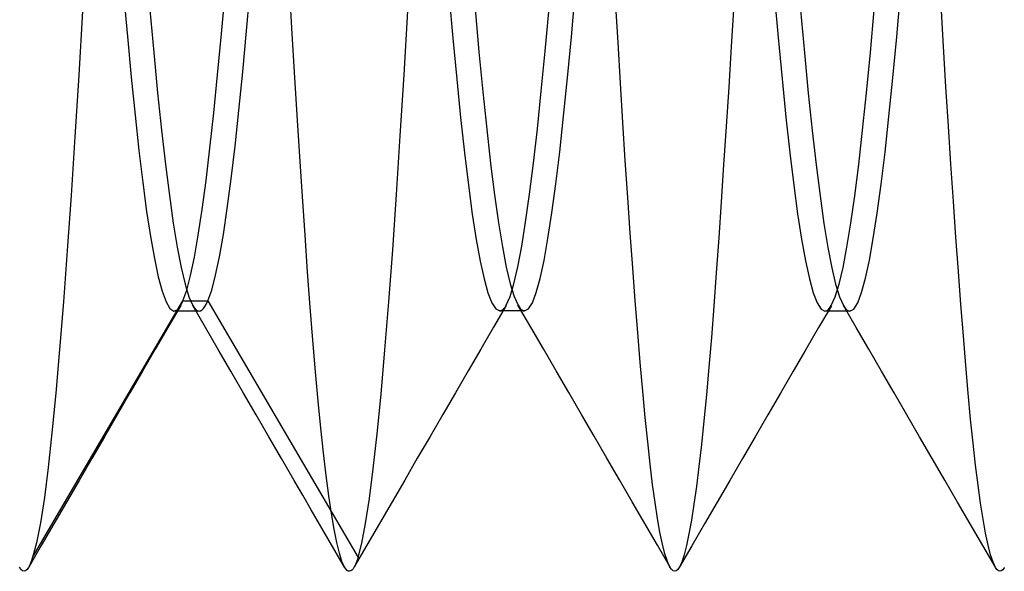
# Model space of a CAD drawing. Header units: millimetres. Extents: x 0 to 93, y -1.2 to 50.
# Tile 55 of 140: x 3.393 to 4.907, y 42.3 to 43.148. Entities that reach past the tile are written whole.
import ezdxf

# ---------------------------------------------------------------- set-up
doc = ezdxf.new("R2010")
doc.units = ezdxf.units.MM
doc.layers.add('MAIN-2', color=7, linetype='Continuous')

msp = doc.modelspace()

# ---------------------------------------------------------------- linework, layer by layer
at = {"layer": 'MAIN-2'}
for p, q in [((3.8116, 43.1349), (3.8074, 43.2047)), ((3.8116, 43.1349), (3.8074, 43.2047)), ((3.5529, 43.1885), (3.5588, 43.1222)), ((3.5529, 43.1885), (3.5588, 43.1222)), ((3.7033, 43.1259), (3.7093, 43.1922)), ((3.7033, 43.1259), (3.7093, 43.1922)), ((3.7421, 43.131), (3.748, 43.1981)), ((3.7421, 43.131), (3.748, 43.1981)), ((4.2412, 43.1217), (4.2472, 43.1889)), ((4.2412, 43.1217), (4.2472, 43.1889)), ((4.5529, 43.1874), (4.5589, 43.1203)), ((4.5529, 43.1874), (4.5589, 43.1203)), ((4.7412, 43.1217), (4.7472, 43.189)), ((4.7412, 43.1217), (4.7472, 43.189)), ((4.0529, 43.1865), (4.0589, 43.1195)), ((4.0529, 43.1865), (4.0589, 43.1195)), ((4.3129, 43.1126), (4.3092, 43.1766)), ((4.3129, 43.1126), (4.3092, 43.1766)), ((3.49, 43.1608), (3.4842, 43.0624)), ((3.49, 43.1608), (3.4842, 43.0624)), ((3.5933, 43.1632), (3.5993, 43.0973)), ((3.5933, 43.1632), (3.5993, 43.0973)), ((3.984, 43.0632), (3.9899, 43.1613)), ((3.984, 43.0632), (3.9899, 43.1613)), ((4.0931, 43.1644), (4.0991, 43.0987)), ((4.0931, 43.1644), (4.0991, 43.0987)), ((4.2009, 43.0997), (4.2069, 43.1657)), ((4.2009, 43.0997), (4.2069, 43.1657)), ((4.4906, 43.171), (4.4867, 43.1065)), ((4.4906, 43.171), (4.4867, 43.1065)), ((4.5933, 43.1626), (4.5993, 43.0969)), ((4.5933, 43.1626), (4.5993, 43.0969)), ((4.7007, 43.0973), (4.7067, 43.1632)), ((4.7007, 43.0973), (4.7067, 43.1632)), ((4.8131, 43.1068), (4.8093, 43.1706)), ((4.8131, 43.1068), (4.8093, 43.1706)), ((3.7361, 43.0676), (3.7421, 43.131)), ((3.7361, 43.0676), (3.7421, 43.131)), ((3.8157, 43.067), (3.8116, 43.1349)), ((3.8157, 43.067), (3.8116, 43.1349)), ((3.5588, 43.1222), (3.5647, 43.0595)), ((3.5588, 43.1222), (3.5647, 43.0595)), ((3.6974, 43.0633), (3.7033, 43.1259)), ((3.6974, 43.0633), (3.7033, 43.1259)), ((4.0589, 43.1195), (4.0649, 43.0565)), ((4.0589, 43.1195), (4.0649, 43.0565)), ((4.2352, 43.0584), (4.2412, 43.1217)), ((4.2352, 43.0584), (4.2412, 43.1217)), ((4.3166, 43.0504), (4.3129, 43.1126)), ((4.3166, 43.0504), (4.3129, 43.1126)), ((4.5589, 43.1203), (4.5649, 43.0571)), ((4.5589, 43.1203), (4.5649, 43.0571)), ((4.7352, 43.0583), (4.7412, 43.1217)), ((4.7352, 43.0583), (4.7412, 43.1217)), ((3.5993, 43.0973), (3.6053, 43.0355)), ((3.5993, 43.0973), (3.6053, 43.0355)), ((4.0991, 43.0987), (4.1051, 43.037)), ((4.0991, 43.0987), (4.1051, 43.037)), ((4.1949, 43.0378), (4.2009, 43.0997)), ((4.1949, 43.0378), (4.2009, 43.0997)), ((4.4867, 43.1065), (4.4829, 43.044)), ((4.4867, 43.1065), (4.4829, 43.044)), ((4.5993, 43.0969), (4.6053, 43.0351)), ((4.5993, 43.0969), (4.6053, 43.0351)), ((4.6947, 43.0355), (4.7007, 43.0973)), ((4.6947, 43.0355), (4.7007, 43.0973)), ((4.8169, 43.0447), (4.8131, 43.1068)), ((4.8169, 43.0447), (4.8131, 43.1068)), ((3.7302, 43.0083), (3.7361, 43.0676)), ((3.7302, 43.0083), (3.7361, 43.0676)), ((3.8198, 43.0011), (3.8157, 43.067)), ((3.8198, 43.0011), (3.8157, 43.067)), ((3.4842, 43.0624), (3.4783, 42.9676)), ((3.4842, 43.0624), (3.4783, 42.9676)), ((3.5647, 43.0595), (3.5706, 43.0009)), ((3.5647, 43.0595), (3.5706, 43.0009)), ((3.6915, 43.0047), (3.6974, 43.0633)), ((3.6915, 43.0047), (3.6974, 43.0633)), ((3.9782, 42.9692), (3.984, 43.0632)), ((3.9782, 42.9692), (3.984, 43.0632)), ((4.0649, 43.0565), (4.0709, 42.9976)), ((4.0649, 43.0565), (4.0709, 42.9976)), ((4.2292, 42.9994), (4.2352, 43.0584)), ((4.2292, 42.9994), (4.2352, 43.0584)), ((4.5649, 43.0571), (4.5709, 42.998)), ((4.5649, 43.0571), (4.5709, 42.998)), ((4.7292, 42.9991), (4.7352, 43.0583)), ((4.7292, 42.9991), (4.7352, 43.0583)), ((4.1051, 43.037), (4.1111, 42.9795)), ((4.1051, 43.037), (4.1111, 42.9795)), ((4.1889, 42.9803), (4.1949, 43.0378)), ((4.1889, 42.9803), (4.1949, 43.0378)), ((4.3202, 42.99), (4.3166, 43.0504)), ((4.3202, 42.99), (4.3166, 43.0504)), ((4.4829, 43.044), (4.479, 42.9835)), ((4.4829, 43.044), (4.479, 42.9835)), ((4.8207, 42.9842), (4.8169, 43.0447)), ((4.8207, 42.9842), (4.8169, 43.0447)), ((3.6053, 43.0355), (3.6113, 42.978)), ((3.6053, 43.0355), (3.6113, 42.978)), ((4.6053, 43.0351), (4.6113, 42.9776)), ((4.6053, 43.0351), (4.6113, 42.9776)), ((4.6887, 42.9779), (4.6947, 43.0355)), ((4.6887, 42.9779), (4.6947, 43.0355)), ((3.7242, 42.9534), (3.7302, 43.0083)), ((3.7242, 42.9534), (3.7302, 43.0083)), ((3.5706, 43.0009), (3.5766, 42.9467)), ((3.5706, 43.0009), (3.5766, 42.9467)), ((3.6856, 42.9505), (3.6915, 43.0047)), ((3.6856, 42.9505), (3.6915, 43.0047)), ((3.8239, 42.9374), (3.8198, 43.0011)), ((3.8239, 42.9374), (3.8198, 43.0011)), ((4.0709, 42.9976), (4.0769, 42.9432)), ((4.0709, 42.9976), (4.0769, 42.9432)), ((4.2232, 42.9449), (4.2292, 42.9994)), ((4.2232, 42.9449), (4.2292, 42.9994)), ((4.5709, 42.998), (4.5769, 42.9434)), ((4.5709, 42.998), (4.5769, 42.9434)), ((4.7232, 42.9445), (4.7292, 42.9991)), ((4.7232, 42.9445), (4.7292, 42.9991)), ((3.6113, 42.978), (3.6173, 42.9252)), ((3.6113, 42.978), (3.6173, 42.9252)), ((4.1111, 42.9795), (4.1171, 42.9267)), ((4.1111, 42.9795), (4.1171, 42.9267)), ((4.1829, 42.9275), (4.1889, 42.9803)), ((4.1829, 42.9275), (4.1889, 42.9803)), ((4.3239, 42.9313), (4.3202, 42.99)), ((4.3239, 42.9313), (4.3202, 42.99)), ((4.479, 42.9835), (4.4752, 42.9248)), ((4.479, 42.9835), (4.4752, 42.9248)), ((4.6113, 42.9776), (4.6173, 42.9248)), ((4.6113, 42.9776), (4.6173, 42.9248)), ((4.6827, 42.9251), (4.6887, 42.9779)), ((4.6827, 42.9251), (4.6887, 42.9779)), ((4.8245, 42.9256), (4.8207, 42.9842)), ((4.8245, 42.9256), (4.8207, 42.9842)), ((3.4783, 42.9676), (3.4724, 42.8777)), ((3.4783, 42.9676), (3.4724, 42.8777)), ((3.9724, 42.8793), (3.9782, 42.9692)), ((3.9724, 42.8793), (3.9782, 42.9692)), ((3.5766, 42.9467), (3.5825, 42.8974)), ((3.5766, 42.9467), (3.5825, 42.8974)), ((3.6797, 42.9009), (3.6856, 42.9505)), ((3.6797, 42.9009), (3.6856, 42.9505)), ((3.7182, 42.9032), (3.7242, 42.9534)), ((3.7182, 42.9032), (3.7242, 42.9534)), ((3.8279, 42.8759), (3.8239, 42.9374)), ((3.8279, 42.8759), (3.8239, 42.9374)), ((4.0769, 42.9432), (4.0829, 42.8936)), ((4.0769, 42.9432), (4.0829, 42.8936)), ((4.2172, 42.8954), (4.2232, 42.9449)), ((4.2172, 42.8954), (4.2232, 42.9449)), ((4.3277, 42.8745), (4.3239, 42.9313)), ((4.3277, 42.8745), (4.3239, 42.9313)), ((4.5769, 42.9434), (4.5829, 42.8938)), ((4.5769, 42.9434), (4.5829, 42.8938)), ((4.7172, 42.8949), (4.7232, 42.9445)), ((4.7172, 42.8949), (4.7232, 42.9445)), ((3.6173, 42.9252), (3.6233, 42.8776)), ((3.6173, 42.9252), (3.6233, 42.8776)), ((4.1171, 42.9267), (4.1231, 42.8787)), ((4.1171, 42.9267), (4.1231, 42.8787)), ((4.1769, 42.8797), (4.1829, 42.9275)), ((4.1769, 42.8797), (4.1829, 42.9275)), ((4.4752, 42.9248), (4.4714, 42.8678)), ((4.4752, 42.9248), (4.4714, 42.8678)), ((4.6173, 42.9248), (4.6233, 42.8771)), ((4.6173, 42.9248), (4.6233, 42.8771)), ((4.6767, 42.8774), (4.6827, 42.9251)), ((4.6767, 42.8774), (4.6827, 42.9251)), ((4.8283, 42.8687), (4.8245, 42.9256)), ((4.8283, 42.8687), (4.8245, 42.9256)), ((3.6737, 42.8562), (3.6797, 42.9009)), ((3.6737, 42.8562), (3.6797, 42.9009)), ((3.7123, 42.8579), (3.7182, 42.9032)), ((3.7123, 42.8579), (3.7182, 42.9032)), ((3.5825, 42.8974), (3.5884, 42.8533)), ((3.5825, 42.8974), (3.5884, 42.8533)), ((4.0829, 42.8936), (4.0889, 42.8492)), ((4.0829, 42.8936), (4.0889, 42.8492)), ((4.2112, 42.8509), (4.2172, 42.8954)), ((4.2112, 42.8509), (4.2172, 42.8954)), ((4.5829, 42.8938), (4.5889, 42.8494)), ((4.5829, 42.8938), (4.5889, 42.8494)), ((4.7112, 42.8505), (4.7172, 42.8949)), ((4.7112, 42.8505), (4.7172, 42.8949)), ((3.4724, 42.8777), (3.4664, 42.7932)), ((3.4724, 42.8777), (3.4664, 42.7932)), ((3.6233, 42.8776), (3.6293, 42.8352)), ((3.6233, 42.8776), (3.6293, 42.8352)), ((3.8318, 42.8169), (3.8279, 42.8759)), ((3.8318, 42.8169), (3.8279, 42.8759)), ((3.9666, 42.7942), (3.9724, 42.8793)), ((3.9666, 42.7942), (3.9724, 42.8793)), ((4.1231, 42.8787), (4.1291, 42.8359)), ((4.1231, 42.8787), (4.1291, 42.8359)), ((4.1709, 42.8369), (4.1769, 42.8797)), ((4.1709, 42.8369), (4.1769, 42.8797)), ((4.3315, 42.8196), (4.3277, 42.8745)), ((4.3315, 42.8196), (4.3277, 42.8745)), ((4.6233, 42.8771), (4.6293, 42.8347)), ((4.6233, 42.8771), (4.6293, 42.8347)), ((4.6707, 42.8351), (4.6767, 42.8774)), ((4.6707, 42.8351), (4.6767, 42.8774)), ((3.6678, 42.8168), (3.6737, 42.8562)), ((3.6678, 42.8168), (3.6737, 42.8562)), ((3.7063, 42.8179), (3.7123, 42.8579)), ((3.7063, 42.8179), (3.7123, 42.8579)), ((4.4714, 42.8678), (4.4676, 42.8124)), ((4.4714, 42.8678), (4.4676, 42.8124)), ((4.8322, 42.8137), (4.8283, 42.8687)), ((4.8322, 42.8137), (4.8283, 42.8687)), ((3.5884, 42.8533), (3.5944, 42.8145)), ((3.5884, 42.8533), (3.5944, 42.8145)), ((4.0889, 42.8492), (4.0949, 42.8101)), ((4.0889, 42.8492), (4.0949, 42.8101)), ((4.2052, 42.8117), (4.2112, 42.8509)), ((4.2052, 42.8117), (4.2112, 42.8509)), ((4.5889, 42.8494), (4.5949, 42.8106)), ((4.5889, 42.8494), (4.5949, 42.8106)), ((4.7052, 42.8115), (4.7112, 42.8505)), ((4.7052, 42.8115), (4.7112, 42.8505)), ((3.6293, 42.8352), (3.6353, 42.7983)), ((3.6293, 42.8352), (3.6353, 42.7983)), ((4.1291, 42.8359), (4.1351, 42.7987)), ((4.1291, 42.8359), (4.1351, 42.7987)), ((4.1649, 42.7996), (4.1709, 42.8369)), ((4.1649, 42.7996), (4.1709, 42.8369)), ((4.6293, 42.8347), (4.6353, 42.7979)), ((4.6293, 42.8347), (4.6353, 42.7979)), ((4.6647, 42.7981), (4.6707, 42.8351)), ((4.6647, 42.7981), (4.6707, 42.8351)), ((3.5944, 42.8145), (3.6003, 42.781)), ((3.5944, 42.8145), (3.6003, 42.781)), ((3.6619, 42.7828), (3.6678, 42.8168)), ((3.6619, 42.7828), (3.6678, 42.8168)), ((3.7003, 42.7836), (3.7063, 42.8179)), ((3.7003, 42.7836), (3.7063, 42.8179)), ((3.8358, 42.7603), (3.8318, 42.8169)), ((3.8358, 42.7603), (3.8318, 42.8169)), ((4.0949, 42.8101), (4.1009, 42.7768)), ((4.0949, 42.8101), (4.1009, 42.7768)), ((4.1992, 42.778), (4.2052, 42.8117)), ((4.1992, 42.778), (4.2052, 42.8117)), ((4.3354, 42.7666), (4.3315, 42.8196)), ((4.3354, 42.7666), (4.3315, 42.8196)), ((4.4676, 42.8124), (4.4638, 42.7589)), ((4.4676, 42.8124), (4.4638, 42.7589)), ((4.5949, 42.8106), (4.6009, 42.7773)), ((4.5949, 42.8106), (4.6009, 42.7773)), ((4.6992, 42.7781), (4.7052, 42.8115)), ((4.6992, 42.7781), (4.7052, 42.8115)), ((4.836, 42.7607), (4.8322, 42.8137)), ((4.836, 42.7607), (4.8322, 42.8137)), ((3.6353, 42.7983), (3.6413, 42.7669)), ((3.6353, 42.7983), (3.6413, 42.7669)), ((3.9607, 42.7143), (3.9666, 42.7942)), ((3.9607, 42.7143), (3.9666, 42.7942)), ((4.1351, 42.7987), (4.1411, 42.7673)), ((4.1351, 42.7987), (4.1411, 42.7673)), ((4.1589, 42.7679), (4.1649, 42.7996)), ((4.1589, 42.7679), (4.1649, 42.7996)), ((4.6353, 42.7979), (4.6413, 42.7667)), ((4.6353, 42.7979), (4.6413, 42.7667)), ((4.6587, 42.7669), (4.6647, 42.7981)), ((4.6587, 42.7669), (4.6647, 42.7981)), ((3.4664, 42.7932), (3.4604, 42.7142)), ((3.4664, 42.7932), (3.4604, 42.7142)), ((3.6003, 42.781), (3.6062, 42.7529)), ((3.6003, 42.781), (3.6062, 42.7529)), ((3.656, 42.7546), (3.6619, 42.7828)), ((3.656, 42.7546), (3.6619, 42.7828)), ((3.6944, 42.755), (3.7003, 42.7836)), ((3.6944, 42.755), (3.7003, 42.7836)), ((3.6413, 42.7669), (3.6474, 42.7414)), ((3.6413, 42.7669), (3.6474, 42.7414)), ((4.1009, 42.7768), (4.107, 42.7494)), ((4.1009, 42.7768), (4.107, 42.7494)), ((4.1411, 42.7673), (4.1471, 42.7418)), ((4.1411, 42.7673), (4.1471, 42.7418)), ((4.1529, 42.7421), (4.1589, 42.7679)), ((4.1529, 42.7421), (4.1589, 42.7679)), ((4.1932, 42.7502), (4.1992, 42.778)), ((4.1932, 42.7502), (4.1992, 42.778)), ((4.3392, 42.7157), (4.3354, 42.7666)), ((4.3392, 42.7157), (4.3354, 42.7666)), ((4.6009, 42.7773), (4.6069, 42.7498)), ((4.6009, 42.7773), (4.6069, 42.7498)), ((4.6413, 42.7667), (4.6473, 42.7413)), ((4.6413, 42.7667), (4.6473, 42.7413)), ((4.6526, 42.7414), (4.6587, 42.7669)), ((4.6526, 42.7414), (4.6587, 42.7669)), ((4.6932, 42.7504), (4.6992, 42.7781)), ((4.6932, 42.7504), (4.6992, 42.7781)), ((3.6062, 42.7529), (3.6122, 42.7305)), ((3.6062, 42.7529), (3.6122, 42.7305)), ((3.6501, 42.7322), (3.656, 42.7546)), ((3.6501, 42.7322), (3.656, 42.7546)), ((3.6884, 42.7324), (3.6944, 42.755)), ((3.6884, 42.7324), (3.6944, 42.755)), ((3.8398, 42.7063), (3.8358, 42.7603)), ((3.8398, 42.7063), (3.8358, 42.7603)), ((4.107, 42.7494), (4.113, 42.728)), ((4.107, 42.7494), (4.113, 42.728)), ((4.1872, 42.7284), (4.1932, 42.7502)), ((4.1872, 42.7284), (4.1932, 42.7502)), ((4.4638, 42.7589), (4.46, 42.7077)), ((4.4638, 42.7589), (4.46, 42.7077)), ((4.6069, 42.7498), (4.6129, 42.7282)), ((4.6069, 42.7498), (4.6129, 42.7282)), ((4.6872, 42.7286), (4.6932, 42.7504)), ((4.6872, 42.7286), (4.6932, 42.7504)), ((4.8398, 42.7101), (4.836, 42.7607)), ((4.8398, 42.7101), (4.836, 42.7607)), ((3.6474, 42.7414), (3.6534, 42.7218)), ((3.6474, 42.7414), (3.6534, 42.7218)), ((4.1469, 42.7223), (4.1529, 42.7421)), ((4.1469, 42.7223), (4.1529, 42.7421)), ((4.1471, 42.7418), (4.1531, 42.7224)), ((4.1471, 42.7418), (4.1531, 42.7224)), ((4.6466, 42.7218), (4.6526, 42.7414)), ((4.6466, 42.7218), (4.6526, 42.7414)), ((4.6473, 42.7413), (4.6533, 42.7219)), ((4.6473, 42.7413), (4.6533, 42.7219)), ((3.6122, 42.7305), (3.6182, 42.7141)), ((3.6122, 42.7305), (3.6182, 42.7141)), ((3.6442, 42.7157), (3.6501, 42.7322)), ((3.6442, 42.7157), (3.6501, 42.7322)), ((3.6534, 42.7218), (3.6593, 42.7084)), ((3.6534, 42.7218), (3.6593, 42.7084)), ((3.6824, 42.7158), (3.6884, 42.7324)), ((3.6824, 42.7158), (3.6884, 42.7324)), ((4.113, 42.728), (4.119, 42.7127)), ((4.113, 42.728), (4.119, 42.7127)), ((4.1409, 42.7089), (4.1469, 42.7223)), ((4.1409, 42.7089), (4.1469, 42.7223)), ((4.1531, 42.7224), (4.1592, 42.709)), ((4.1531, 42.7224), (4.1592, 42.709)), ((4.1812, 42.7128), (4.1872, 42.7284)), ((4.1812, 42.7128), (4.1872, 42.7284)), ((4.6129, 42.7282), (4.6189, 42.7126)), ((4.6129, 42.7282), (4.6189, 42.7126)), ((4.6406, 42.7084), (4.6466, 42.7218)), ((4.6406, 42.7084), (4.6466, 42.7218)), ((4.6533, 42.7219), (4.6593, 42.7085)), ((4.6533, 42.7219), (4.6593, 42.7085)), ((4.6812, 42.7128), (4.6872, 42.7286)), ((4.6812, 42.7128), (4.6872, 42.7286)), ((3.4132, 42.3212), (3.6442, 42.7157)), ((3.4132, 42.3212), (3.6442, 42.7157)), ((3.4604, 42.7142), (3.4545, 42.6408)), ((3.4604, 42.7142), (3.4545, 42.6408)), ((3.6182, 42.7141), (3.6242, 42.7039)), ((3.6182, 42.7141), (3.6242, 42.7039)), ((3.6407, 42.7086), (3.6212, 42.675)), ((3.6242, 42.7039), (3.6302, 42.7001)), ((3.6242, 42.7039), (3.6302, 42.7001)), ((3.6367, 42.7031), (3.6372, 42.7036)), ((3.6367, 42.7031), (3.6372, 42.7036)), ((3.6372, 42.7036), (3.6377, 42.7041)), ((3.6372, 42.7036), (3.6377, 42.7041)), ((3.6377, 42.7041), (3.6381, 42.7047)), ((3.6377, 42.7041), (3.6381, 42.7047)), ((3.6381, 42.7047), (3.6386, 42.7053)), ((3.6381, 42.7047), (3.6386, 42.7053)), ((3.6386, 42.7053), (3.6391, 42.706)), ((3.6386, 42.7053), (3.6391, 42.706)), ((3.6391, 42.706), (3.64, 42.7073)), ((3.6391, 42.706), (3.64, 42.7073)), ((3.64, 42.7073), (3.6408, 42.7087)), ((3.64, 42.7073), (3.6408, 42.7087)), ((3.6408, 42.7087), (3.6417, 42.7103)), ((3.6408, 42.7087), (3.6417, 42.7103)), ((3.6417, 42.7103), (3.6425, 42.712)), ((3.6417, 42.7103), (3.6425, 42.712)), ((3.6425, 42.712), (3.6434, 42.7138)), ((3.6425, 42.712), (3.6434, 42.7138)), ((3.6434, 42.7138), (3.6442, 42.7157)), ((3.6434, 42.7138), (3.6442, 42.7157)), ((3.6442, 42.7157), (3.6824, 42.7158)), ((3.6442, 42.7157), (3.6824, 42.7158)), ((3.6593, 42.7084), (3.661, 42.7058)), ((3.6788, 42.6748), (3.6593, 42.7084)), ((3.6593, 42.7084), (3.661, 42.7058)), ((3.6788, 42.6748), (3.6593, 42.7084)), ((3.661, 42.7058), (3.6626, 42.7038)), ((3.661, 42.7058), (3.6626, 42.7038)), ((3.6626, 42.7038), (3.6642, 42.7021)), ((3.6626, 42.7038), (3.6642, 42.7021)), ((3.6735, 42.7018), (3.6757, 42.704)), ((3.6735, 42.7018), (3.6757, 42.704)), ((3.6757, 42.704), (3.6779, 42.7071)), ((3.6757, 42.704), (3.6779, 42.7071)), ((3.6779, 42.7071), (3.6802, 42.711)), ((3.6779, 42.7071), (3.6802, 42.711)), ((3.6802, 42.711), (3.6824, 42.7158)), ((3.6802, 42.711), (3.6824, 42.7158)), ((3.6824, 42.7158), (3.9135, 42.3212)), ((3.6824, 42.7158), (3.9135, 42.3212)), ((3.8439, 42.6551), (3.8398, 42.7063)), ((3.8439, 42.6551), (3.8398, 42.7063)), ((3.9547, 42.6403), (3.9607, 42.7143)), ((3.9547, 42.6403), (3.9607, 42.7143)), ((4.119, 42.7127), (4.125, 42.7034)), ((4.119, 42.7127), (4.125, 42.7034)), ((4.141, 42.7088), (4.1214, 42.6753)), ((4.141, 42.7088), (4.1214, 42.6753)), ((4.125, 42.7034), (4.131, 42.7004)), ((4.125, 42.7034), (4.131, 42.7004)), ((4.1359, 42.7025), (4.1376, 42.7042)), ((4.1359, 42.7025), (4.1376, 42.7042)), ((4.1376, 42.7042), (4.1393, 42.7063)), ((4.1376, 42.7042), (4.1393, 42.7063)), ((4.1393, 42.7063), (4.1409, 42.7089)), ((4.1393, 42.7063), (4.1409, 42.7089)), ((4.1787, 42.6754), (4.1591, 42.709)), ((4.1787, 42.6754), (4.1591, 42.709)), ((4.1592, 42.709), (4.1608, 42.7064)), ((4.1592, 42.709), (4.1608, 42.7064)), ((4.1608, 42.7064), (4.1625, 42.7042)), ((4.1608, 42.7064), (4.1625, 42.7042)), ((4.1625, 42.7042), (4.1642, 42.7025)), ((4.1625, 42.7042), (4.1642, 42.7025)), ((4.1692, 42.7004), (4.1752, 42.7035)), ((4.1692, 42.7004), (4.1752, 42.7035)), ((4.1752, 42.7035), (4.1812, 42.7128)), ((4.1752, 42.7035), (4.1812, 42.7128)), ((4.3432, 42.667), (4.3392, 42.7157)), ((4.3432, 42.667), (4.3392, 42.7157)), ((4.46, 42.7077), (4.4563, 42.6593)), ((4.46, 42.7077), (4.4563, 42.6593)), ((4.6189, 42.7126), (4.6249, 42.7032)), ((4.6189, 42.7126), (4.6249, 42.7032)), ((4.6407, 42.7083), (4.6212, 42.6748)), ((4.6407, 42.7083), (4.6212, 42.6748)), ((4.6249, 42.7032), (4.6309, 42.7)), ((4.6249, 42.7032), (4.6309, 42.7)), ((4.6358, 42.7021), (4.6374, 42.7038)), ((4.6358, 42.7021), (4.6374, 42.7038)), ((4.6374, 42.7038), (4.639, 42.7058)), ((4.6374, 42.7038), (4.639, 42.7058)), ((4.639, 42.7058), (4.6406, 42.7084)), ((4.639, 42.7058), (4.6406, 42.7084)), ((4.6593, 42.7085), (4.661, 42.7059)), ((4.6789, 42.6749), (4.6593, 42.7085)), ((4.6593, 42.7085), (4.661, 42.7059)), ((4.6789, 42.6749), (4.6593, 42.7085)), ((4.661, 42.7059), (4.6626, 42.7038)), ((4.661, 42.7059), (4.6626, 42.7038)), ((4.6626, 42.7038), (4.6643, 42.7022)), ((4.6626, 42.7038), (4.6643, 42.7022)), ((4.6692, 42.7), (4.6752, 42.7032)), ((4.6692, 42.7), (4.6752, 42.7032)), ((4.6752, 42.7032), (4.6812, 42.7128)), ((4.6752, 42.7032), (4.6812, 42.7128)), ((4.8436, 42.662), (4.8398, 42.7101)), ((4.8436, 42.662), (4.8398, 42.7101)), ((3.6302, 42.7001), (3.6362, 42.7026)), ((3.6302, 42.7001), (3.6362, 42.7026)), ((3.634, 42.7001), (3.6308, 42.7001)), ((3.634, 42.7001), (3.6308, 42.7001)), ((3.6371, 42.7001), (3.634, 42.7001)), ((3.6371, 42.7001), (3.634, 42.7001)), ((3.6362, 42.7026), (3.6367, 42.7031)), ((3.6362, 42.7026), (3.6367, 42.7031)), ((3.6403, 42.7001), (3.6371, 42.7001)), ((3.6403, 42.7001), (3.6371, 42.7001)), ((3.6435, 42.7001), (3.6403, 42.7001)), ((3.6435, 42.7001), (3.6403, 42.7001)), ((3.6467, 42.7001), (3.6435, 42.7001)), ((3.6467, 42.7001), (3.6435, 42.7001)), ((3.6499, 42.7001), (3.6467, 42.7001)), ((3.6499, 42.7001), (3.6467, 42.7001)), ((3.653, 42.7001), (3.6499, 42.7001)), ((3.653, 42.7001), (3.6499, 42.7001)), ((3.6562, 42.7001), (3.653, 42.7001)), ((3.6562, 42.7001), (3.653, 42.7001)), ((3.6594, 42.7001), (3.6562, 42.7001)), ((3.6594, 42.7001), (3.6562, 42.7001)), ((3.6626, 42.7001), (3.6594, 42.7001)), ((3.6626, 42.7001), (3.6594, 42.7001)), ((3.6658, 42.7001), (3.6626, 42.7001)), ((3.6658, 42.7001), (3.6626, 42.7001)), ((3.6642, 42.7021), (3.6658, 42.701)), ((3.6642, 42.7021), (3.6658, 42.701)), ((3.6658, 42.701), (3.6674, 42.7003)), ((3.6658, 42.701), (3.6674, 42.7003)), ((3.669, 42.7001), (3.6658, 42.7001)), ((3.669, 42.7001), (3.6658, 42.7001)), ((3.6674, 42.7003), (3.669, 42.7001)), ((3.6674, 42.7003), (3.669, 42.7001)), ((3.669, 42.7001), (3.6712, 42.7005)), ((3.669, 42.7001), (3.6712, 42.7005)), ((3.6712, 42.7005), (3.6735, 42.7018)), ((3.6712, 42.7005), (3.6735, 42.7018)), ((4.131, 42.7004), (4.1326, 42.7006)), ((4.131, 42.7004), (4.1326, 42.7006)), ((4.1342, 42.7004), (4.131, 42.7004)), ((4.1342, 42.7004), (4.131, 42.7004)), ((4.1326, 42.7006), (4.1343, 42.7013)), ((4.1326, 42.7006), (4.1343, 42.7013)), ((4.1374, 42.7004), (4.1342, 42.7004)), ((4.1374, 42.7004), (4.1342, 42.7004)), ((4.1343, 42.7013), (4.1359, 42.7025)), ((4.1343, 42.7013), (4.1359, 42.7025)), ((4.1405, 42.7004), (4.1374, 42.7004)), ((4.1405, 42.7004), (4.1374, 42.7004)), ((4.1437, 42.7004), (4.1405, 42.7004)), ((4.1437, 42.7004), (4.1405, 42.7004)), ((4.1469, 42.7004), (4.1437, 42.7004)), ((4.1469, 42.7004), (4.1437, 42.7004)), ((4.1501, 42.7004), (4.1469, 42.7004)), ((4.1501, 42.7004), (4.1469, 42.7004)), ((4.1533, 42.7004), (4.1501, 42.7004)), ((4.1533, 42.7004), (4.1501, 42.7004)), ((4.1565, 42.7004), (4.1533, 42.7004)), ((4.1565, 42.7004), (4.1533, 42.7004)), ((4.1596, 42.7004), (4.1565, 42.7004)), ((4.1596, 42.7004), (4.1565, 42.7004)), ((4.1628, 42.7004), (4.1596, 42.7004)), ((4.1628, 42.7004), (4.1596, 42.7004)), ((4.166, 42.7004), (4.1628, 42.7004)), ((4.166, 42.7004), (4.1628, 42.7004)), ((4.1642, 42.7025), (4.1659, 42.7013)), ((4.1642, 42.7025), (4.1659, 42.7013)), ((4.1659, 42.7013), (4.1675, 42.7006)), ((4.1659, 42.7013), (4.1675, 42.7006)), ((4.1692, 42.7004), (4.166, 42.7004)), ((4.1692, 42.7004), (4.166, 42.7004)), ((4.1675, 42.7006), (4.1692, 42.7004)), ((4.1675, 42.7006), (4.1692, 42.7004)), ((4.6309, 42.7), (4.6325, 42.7003)), ((4.6309, 42.7), (4.6325, 42.7003)), ((4.6341, 42.7), (4.631, 42.7)), ((4.6341, 42.7), (4.631, 42.7)), ((4.6325, 42.7003), (4.6342, 42.701)), ((4.6325, 42.7003), (4.6342, 42.701)), ((4.6373, 42.7), (4.6341, 42.7)), ((4.6373, 42.7), (4.6341, 42.7)), ((4.6342, 42.701), (4.6358, 42.7021)), ((4.6342, 42.701), (4.6358, 42.7021)), ((4.6405, 42.7), (4.6373, 42.7)), ((4.6405, 42.7), (4.6373, 42.7)), ((4.6437, 42.7), (4.6405, 42.7)), ((4.6437, 42.7), (4.6405, 42.7)), ((4.6469, 42.7), (4.6437, 42.7)), ((4.6469, 42.7), (4.6437, 42.7)), ((4.6501, 42.7), (4.6469, 42.7)), ((4.6501, 42.7), (4.6469, 42.7)), ((4.6532, 42.7), (4.6501, 42.7)), ((4.6532, 42.7), (4.6501, 42.7)), ((4.6564, 42.7), (4.6532, 42.7)), ((4.6564, 42.7), (4.6532, 42.7)), ((4.6596, 42.7), (4.6564, 42.7)), ((4.6596, 42.7), (4.6564, 42.7)), ((4.6628, 42.7), (4.6596, 42.7)), ((4.6628, 42.7), (4.6596, 42.7)), ((4.666, 42.7), (4.6628, 42.7)), ((4.666, 42.7), (4.6628, 42.7)), ((4.6643, 42.7022), (4.6659, 42.701)), ((4.6643, 42.7022), (4.6659, 42.701)), ((4.6659, 42.701), (4.6675, 42.7003)), ((4.6659, 42.701), (4.6675, 42.7003)), ((4.6692, 42.7), (4.666, 42.7)), ((4.6692, 42.7), (4.666, 42.7)), ((4.6675, 42.7003), (4.6692, 42.7)), ((4.6675, 42.7003), (4.6692, 42.7)), ((3.6212, 42.675), (3.6016, 42.6413)), ((3.6983, 42.6412), (3.6788, 42.6748)), ((3.6983, 42.6412), (3.6788, 42.6748)), ((4.1214, 42.6753), (4.1019, 42.6417)), ((4.1214, 42.6753), (4.1019, 42.6417)), ((4.1982, 42.6418), (4.1787, 42.6754)), ((4.1982, 42.6418), (4.1787, 42.6754)), ((4.6212, 42.6748), (4.6016, 42.6412)), ((4.6212, 42.6748), (4.6016, 42.6412)), ((4.6984, 42.6413), (4.6789, 42.6749)), ((4.6984, 42.6413), (4.6789, 42.6749)), ((4.3471, 42.6208), (4.3432, 42.667)), ((4.3471, 42.6208), (4.3432, 42.667)), ((4.4563, 42.6593), (4.4525, 42.6138)), ((4.4563, 42.6593), (4.4525, 42.6138)), ((4.8473, 42.6166), (4.8436, 42.662)), ((4.8473, 42.6166), (4.8436, 42.662)), ((3.848, 42.6068), (3.8439, 42.6551)), ((3.848, 42.6068), (3.8439, 42.6551)), ((3.4545, 42.6408), (3.4487, 42.5737)), ((3.4545, 42.6408), (3.4487, 42.5737)), ((3.6016, 42.6413), (3.5821, 42.6078)), ((3.7178, 42.6076), (3.6983, 42.6412)), ((3.7178, 42.6076), (3.6983, 42.6412)), ((3.9487, 42.5725), (3.9547, 42.6403)), ((3.9487, 42.5725), (3.9547, 42.6403)), ((4.1019, 42.6417), (4.0824, 42.6081)), ((4.1019, 42.6417), (4.0824, 42.6081)), ((4.2177, 42.6082), (4.1982, 42.6418)), ((4.2177, 42.6082), (4.1982, 42.6418)), ((4.6016, 42.6412), (4.5821, 42.6076)), ((4.6016, 42.6412), (4.5821, 42.6076)), ((4.7179, 42.6077), (4.6984, 42.6413)), ((4.7179, 42.6077), (4.6984, 42.6413)), ((4.351, 42.5772), (4.3471, 42.6208)), ((4.351, 42.5772), (4.3471, 42.6208)), ((4.4525, 42.6138), (4.4487, 42.5711)), ((4.4525, 42.6138), (4.4487, 42.5711)), ((4.8511, 42.5739), (4.8473, 42.6166)), ((4.8511, 42.5739), (4.8473, 42.6166)), ((3.5821, 42.6078), (3.5626, 42.5742)), ((3.7373, 42.5741), (3.7178, 42.6076)), ((3.7373, 42.5741), (3.7178, 42.6076)), ((3.8521, 42.5618), (3.848, 42.6068)), ((3.8521, 42.5618), (3.848, 42.6068)), ((4.0824, 42.6081), (4.0629, 42.5746)), ((4.0824, 42.6081), (4.0629, 42.5746)), ((4.2372, 42.5747), (4.2177, 42.6082)), ((4.2372, 42.5747), (4.2177, 42.6082)), ((4.5821, 42.6076), (4.5626, 42.574)), ((4.5821, 42.6076), (4.5626, 42.574)), ((4.7374, 42.5742), (4.7179, 42.6077)), ((4.7374, 42.5742), (4.7179, 42.6077)), ((3.4487, 42.5737), (3.4429, 42.5131)), ((3.4487, 42.5737), (3.4429, 42.5131)), ((3.5626, 42.5742), (3.5431, 42.5406)), ((3.7568, 42.5405), (3.7373, 42.5741)), ((3.7568, 42.5405), (3.7373, 42.5741)), ((3.9426, 42.5114), (3.9487, 42.5725)), ((3.9426, 42.5114), (3.9487, 42.5725)), ((4.0629, 42.5746), (4.0434, 42.541)), ((4.0629, 42.5746), (4.0434, 42.541)), ((4.2567, 42.5412), (4.2372, 42.5747)), ((4.2567, 42.5412), (4.2372, 42.5747)), ((4.3548, 42.5366), (4.351, 42.5772)), ((4.3548, 42.5366), (4.351, 42.5772)), ((4.4487, 42.5711), (4.4448, 42.5315)), ((4.4487, 42.5711), (4.4448, 42.5315)), ((4.5626, 42.574), (4.5431, 42.5405)), ((4.5626, 42.574), (4.5431, 42.5405)), ((4.7569, 42.5406), (4.7374, 42.5742)), ((4.7569, 42.5406), (4.7374, 42.5742)), ((4.8548, 42.5341), (4.8511, 42.5739)), ((4.8548, 42.5341), (4.8511, 42.5739)), ((3.8563, 42.5203), (3.8521, 42.5618)), ((3.8563, 42.5203), (3.8521, 42.5618)), ((3.5431, 42.5406), (3.5236, 42.507)), ((3.7763, 42.507), (3.7568, 42.5405)), ((3.7763, 42.507), (3.7568, 42.5405)), ((4.0434, 42.541), (4.0239, 42.5075)), ((4.0434, 42.541), (4.0239, 42.5075)), ((4.2762, 42.5076), (4.2567, 42.5412)), ((4.2762, 42.5076), (4.2567, 42.5412)), ((4.5431, 42.5405), (4.5236, 42.5069)), ((4.5431, 42.5405), (4.5236, 42.5069)), ((4.7764, 42.507), (4.7569, 42.5406)), ((4.7764, 42.507), (4.7569, 42.5406)), ((4.3586, 42.499), (4.3548, 42.5366)), ((4.3586, 42.499), (4.3548, 42.5366)), ((4.4448, 42.5315), (4.441, 42.4948)), ((4.4448, 42.5315), (4.441, 42.4948)), ((4.8586, 42.4972), (4.8548, 42.5341)), ((4.8586, 42.4972), (4.8548, 42.5341)), ((3.4429, 42.5131), (3.4371, 42.4595)), ((3.4429, 42.5131), (3.4371, 42.4595)), ((3.5236, 42.507), (3.5041, 42.4735)), ((3.7958, 42.4734), (3.7763, 42.507)), ((3.7958, 42.4734), (3.7763, 42.507)), ((3.8604, 42.4821), (3.8563, 42.5203)), ((3.8604, 42.4821), (3.8563, 42.5203)), ((3.9367, 42.4577), (3.9426, 42.5114)), ((3.9367, 42.4577), (3.9426, 42.5114)), ((4.0239, 42.5075), (4.0044, 42.474)), ((4.0239, 42.5075), (4.0044, 42.474)), ((4.2957, 42.4741), (4.2762, 42.5076)), ((4.2957, 42.4741), (4.2762, 42.5076)), ((4.5236, 42.5069), (4.5042, 42.4734)), ((4.5236, 42.5069), (4.5042, 42.4734)), ((4.7958, 42.4735), (4.7764, 42.507)), ((4.7958, 42.4735), (4.7764, 42.507)), ((4.3623, 42.4647), (4.3586, 42.499)), ((4.3623, 42.4647), (4.3586, 42.499)), ((4.441, 42.4948), (4.4371, 42.4611)), ((4.441, 42.4948), (4.4371, 42.4611)), ((4.8624, 42.4634), (4.8586, 42.4972)), ((4.8624, 42.4634), (4.8586, 42.4972)), ((3.8645, 42.4475), (3.8604, 42.4821)), ((3.8645, 42.4475), (3.8604, 42.4821)), ((3.5041, 42.4735), (3.4846, 42.4399)), ((3.8152, 42.4399), (3.7958, 42.4734)), ((3.8152, 42.4399), (3.7958, 42.4734)), ((4.0044, 42.474), (3.985, 42.4404)), ((4.0044, 42.474), (3.985, 42.4404)), ((4.3152, 42.4405), (4.2957, 42.4741)), ((4.3152, 42.4405), (4.2957, 42.4741)), ((4.366, 42.4336), (4.3623, 42.4647)), ((4.366, 42.4336), (4.3623, 42.4647)), ((4.4371, 42.4611), (4.4333, 42.4306)), ((4.4371, 42.4611), (4.4333, 42.4306)), ((4.5042, 42.4734), (4.4847, 42.4398)), ((4.5042, 42.4734), (4.4847, 42.4398)), ((4.8153, 42.44), (4.7958, 42.4735)), ((4.8153, 42.44), (4.7958, 42.4735)), ((4.8662, 42.4325), (4.8624, 42.4634)), ((4.8662, 42.4325), (4.8624, 42.4634)), ((3.4371, 42.4595), (3.4312, 42.4133)), ((3.4371, 42.4595), (3.4312, 42.4133)), ((3.8686, 42.4163), (3.8645, 42.4475)), ((3.8686, 42.4163), (3.8645, 42.4475)), ((3.9308, 42.4119), (3.9367, 42.4577)), ((3.9308, 42.4119), (3.9367, 42.4577)), ((3.4846, 42.4399), (3.4652, 42.4065)), ((3.8284, 42.4172), (3.8152, 42.4399)), ((3.8284, 42.4172), (3.8152, 42.4399)), ((3.985, 42.4404), (3.9656, 42.4071)), ((3.985, 42.4404), (3.9656, 42.4071)), ((4.3346, 42.4071), (4.3152, 42.4405)), ((4.3346, 42.4071), (4.3152, 42.4405)), ((4.3698, 42.4058), (4.366, 42.4336)), ((4.3698, 42.4058), (4.366, 42.4336)), ((4.4847, 42.4398), (4.4653, 42.4064)), ((4.4847, 42.4398), (4.4653, 42.4064)), ((4.8347, 42.4065), (4.8153, 42.44)), ((4.8347, 42.4065), (4.8153, 42.44)), ((4.8701, 42.4047), (4.8662, 42.4325)), ((4.8701, 42.4047), (4.8662, 42.4325)), ((3.8415, 42.3945), (3.8284, 42.4172)), ((3.8415, 42.3945), (3.8284, 42.4172)), ((3.8726, 42.3887), (3.8686, 42.4163)), ((3.8726, 42.3887), (3.8686, 42.4163)), ((4.4333, 42.4306), (4.4295, 42.4031)), ((4.4333, 42.4306), (4.4295, 42.4031)), ((3.4312, 42.4133), (3.4253, 42.3747)), ((3.4312, 42.4133), (3.4253, 42.3747)), ((3.4652, 42.4065), (3.4458, 42.373)), ((3.925, 42.3738), (3.9308, 42.4119)), ((3.925, 42.3738), (3.9308, 42.4119)), ((3.9656, 42.4071), (3.9463, 42.3737)), ((3.9656, 42.4071), (3.9463, 42.3737)), ((4.354, 42.3736), (4.3346, 42.4071)), ((4.354, 42.3736), (4.3346, 42.4071)), ((4.3735, 42.3813), (4.3698, 42.4058)), ((4.3735, 42.3813), (4.3698, 42.4058)), ((4.4295, 42.4031), (4.4257, 42.3788)), ((4.4295, 42.4031), (4.4257, 42.3788)), ((4.4653, 42.4064), (4.4459, 42.3729)), ((4.4653, 42.4064), (4.4459, 42.3729)), ((4.8541, 42.3731), (4.8347, 42.4065)), ((4.8541, 42.3731), (4.8347, 42.4065)), ((4.8739, 42.38), (4.8701, 42.4047)), ((4.8739, 42.38), (4.8701, 42.4047)), ((3.8543, 42.3725), (3.8415, 42.3945)), ((3.8543, 42.3725), (3.8415, 42.3945)), ((3.8766, 42.3647), (3.8726, 42.3887)), ((3.8766, 42.3647), (3.8726, 42.3887)), ((3.4253, 42.3747), (3.4192, 42.3439)), ((3.4253, 42.3747), (3.4192, 42.3439)), ((3.4458, 42.373), (3.4264, 42.3396)), ((3.8671, 42.3504), (3.8543, 42.3725)), ((3.8671, 42.3504), (3.8543, 42.3725)), ((3.9193, 42.3435), (3.925, 42.3738)), ((3.9193, 42.3435), (3.925, 42.3738)), ((3.9463, 42.3737), (3.9269, 42.3404)), ((3.9463, 42.3737), (3.9269, 42.3404)), ((4.3734, 42.3401), (4.354, 42.3736)), ((4.3734, 42.3401), (4.354, 42.3736)), ((4.3772, 42.36), (4.3735, 42.3813)), ((4.3772, 42.36), (4.3735, 42.3813)), ((4.4257, 42.3788), (4.4219, 42.3577)), ((4.4257, 42.3788), (4.4219, 42.3577)), ((4.4459, 42.3729), (4.4264, 42.3394)), ((4.4459, 42.3729), (4.4264, 42.3394)), ((4.8735, 42.3396), (4.8541, 42.3731)), ((4.8735, 42.3396), (4.8541, 42.3731)), ((4.8778, 42.3585), (4.8739, 42.38)), ((4.8778, 42.3585), (4.8739, 42.38)), ((3.8806, 42.3444), (3.8766, 42.3647)), ((3.8806, 42.3444), (3.8766, 42.3647)), ((4.381, 42.3418), (4.3772, 42.36)), ((4.381, 42.3418), (4.3772, 42.36)), ((4.4219, 42.3577), (4.4182, 42.3398)), ((4.4219, 42.3577), (4.4182, 42.3398)), ((4.8816, 42.3404), (4.8778, 42.3585)), ((4.8816, 42.3404), (4.8778, 42.3585)), ((3.4192, 42.3439), (3.4132, 42.3212)), ((3.4192, 42.3439), (3.4132, 42.3212)), ((3.8799, 42.3284), (3.8671, 42.3504)), ((3.8799, 42.3284), (3.8671, 42.3504)), ((3.8846, 42.3278), (3.8806, 42.3444)), ((3.8846, 42.3278), (3.8806, 42.3444)), ((3.9269, 42.3404), (3.9075, 42.307)), ((3.9269, 42.3404), (3.9075, 42.307)), ((3.9135, 42.3212), (3.9193, 42.3435)), ((3.9135, 42.3212), (3.9193, 42.3435)), ((4.3929, 42.3066), (4.3734, 42.3401)), ((4.3929, 42.3066), (4.3734, 42.3401)), ((4.3849, 42.3268), (4.381, 42.3418)), ((4.3849, 42.3268), (4.381, 42.3418)), ((4.8854, 42.3256), (4.8816, 42.3404)), ((4.8854, 42.3256), (4.8816, 42.3404)), ((3.4264, 42.3396), (3.4071, 42.3062)), ((3.8926, 42.3064), (3.8799, 42.3284)), ((3.8926, 42.3064), (3.8799, 42.3284)), ((3.8886, 42.3151), (3.8846, 42.3278)), ((3.8886, 42.3151), (3.8846, 42.3278)), ((4.3888, 42.3151), (4.3849, 42.3268)), ((4.3888, 42.3151), (4.3849, 42.3268)), ((4.4264, 42.3394), (4.407, 42.3059)), ((4.4264, 42.3394), (4.407, 42.3059)), ((4.4145, 42.3252), (4.4108, 42.3139)), ((4.4145, 42.3252), (4.4108, 42.3139)), ((4.4182, 42.3398), (4.4145, 42.3252)), ((4.4182, 42.3398), (4.4145, 42.3252)), ((4.8929, 42.3062), (4.8735, 42.3396)), ((4.8929, 42.3062), (4.8735, 42.3396)), ((4.8892, 42.3142), (4.8854, 42.3256)), ((4.8892, 42.3142), (4.8854, 42.3256)), ((3.4091, 42.3102), (3.4081, 42.308)), ((3.4091, 42.3102), (3.4081, 42.308)), ((3.4101, 42.3125), (3.4091, 42.3102)), ((3.4101, 42.3125), (3.4091, 42.3102)), ((3.4111, 42.3152), (3.4101, 42.3125)), ((3.4111, 42.3152), (3.4101, 42.3125)), ((3.4122, 42.3181), (3.4111, 42.3152)), ((3.4122, 42.3181), (3.4111, 42.3152)), ((3.4132, 42.3212), (3.4122, 42.3181)), ((3.4132, 42.3212), (3.4122, 42.3181)), ((3.8926, 42.3062), (3.8886, 42.3151)), ((3.8926, 42.3062), (3.8886, 42.3151)), ((3.9095, 42.3107), (3.9085, 42.3087)), ((3.9095, 42.3107), (3.9085, 42.3087)), ((3.9105, 42.313), (3.9095, 42.3107)), ((3.9105, 42.313), (3.9095, 42.3107)), ((3.9115, 42.3155), (3.9105, 42.313)), ((3.9115, 42.3155), (3.9105, 42.313)), ((3.9125, 42.3183), (3.9115, 42.3155)), ((3.9125, 42.3183), (3.9115, 42.3155)), ((3.9135, 42.3212), (3.9125, 42.3183)), ((3.9135, 42.3212), (3.9125, 42.3183)), ((4.3927, 42.3067), (4.3888, 42.3151)), ((4.3927, 42.3067), (4.3888, 42.3151)), ((4.4108, 42.3139), (4.407, 42.3059)), ((4.4108, 42.3139), (4.407, 42.3059)), ((4.8929, 42.3061), (4.8892, 42.3142)), ((4.8929, 42.3061), (4.8892, 42.3142)), ((3.3953, 42.3029), (3.3929, 42.3063)), ((3.3976, 42.3008), (3.3953, 42.3029)), ((3.4, 42.3001), (3.3976, 42.3008)), ((3.4023, 42.3008), (3.4, 42.3001)), ((3.4047, 42.3028), (3.4023, 42.3008)), ((3.407, 42.3061), (3.4047, 42.3028)), ((3.4081, 42.308), (3.407, 42.3061)), ((3.4081, 42.308), (3.407, 42.3061)), ((3.8967, 42.3013), (3.8926, 42.3062)), ((3.8967, 42.3013), (3.8926, 42.3062)), ((3.8985, 42.3004), (3.8967, 42.3013)), ((3.8985, 42.3004), (3.8967, 42.3013)), ((3.9003, 42.3002), (3.8985, 42.3004)), ((3.9003, 42.3002), (3.8985, 42.3004)), ((3.9021, 42.3007), (3.9003, 42.3002)), ((3.9021, 42.3007), (3.9003, 42.3002)), ((3.9039, 42.302), (3.9021, 42.3007)), ((3.9039, 42.302), (3.9021, 42.3007)), ((3.9057, 42.3041), (3.9039, 42.302)), ((3.9057, 42.3041), (3.9039, 42.302)), ((3.9075, 42.3068), (3.9057, 42.3041)), ((3.9075, 42.3068), (3.9057, 42.3041)), ((3.9085, 42.3087), (3.9075, 42.3068)), ((3.9085, 42.3087), (3.9075, 42.3068)), ((4.3951, 42.3032), (4.3927, 42.3067)), ((4.3951, 42.3032), (4.3927, 42.3067)), ((4.3975, 42.301), (4.3951, 42.3032)), ((4.3975, 42.301), (4.3951, 42.3032)), ((4.3999, 42.3002), (4.3975, 42.301)), ((4.3999, 42.3002), (4.3975, 42.301)), ((4.4023, 42.3008), (4.3999, 42.3002)), ((4.4023, 42.3008), (4.3999, 42.3002)), ((4.4047, 42.3027), (4.4023, 42.3008)), ((4.4047, 42.3027), (4.4023, 42.3008)), ((4.407, 42.3059), (4.4047, 42.3027)), ((4.407, 42.3059), (4.4047, 42.3027)), ((4.8951, 42.3029), (4.8929, 42.3061)), ((4.8951, 42.3029), (4.8929, 42.3061)), ((4.8974, 42.3009), (4.8951, 42.3029)), ((4.8974, 42.3009), (4.8951, 42.3029)), ((4.8997, 42.3001), (4.8974, 42.3009)), ((4.8997, 42.3001), (4.8974, 42.3009)), ((4.9019, 42.3006), (4.8997, 42.3001)), ((4.9019, 42.3006), (4.8997, 42.3001)), ((4.9042, 42.3024), (4.9019, 42.3006)), ((4.9042, 42.3024), (4.9019, 42.3006)), ((4.9065, 42.3055), (4.9042, 42.3024)), ((4.9065, 42.3055), (4.9042, 42.3024)), ((4.9066, 42.3057), (4.9065, 42.3055)), ((4.9066, 42.3057), (4.9065, 42.3055))]:
    msp.add_line(p, q, dxfattribs=at)

doc.saveas('drawing.dxf')
